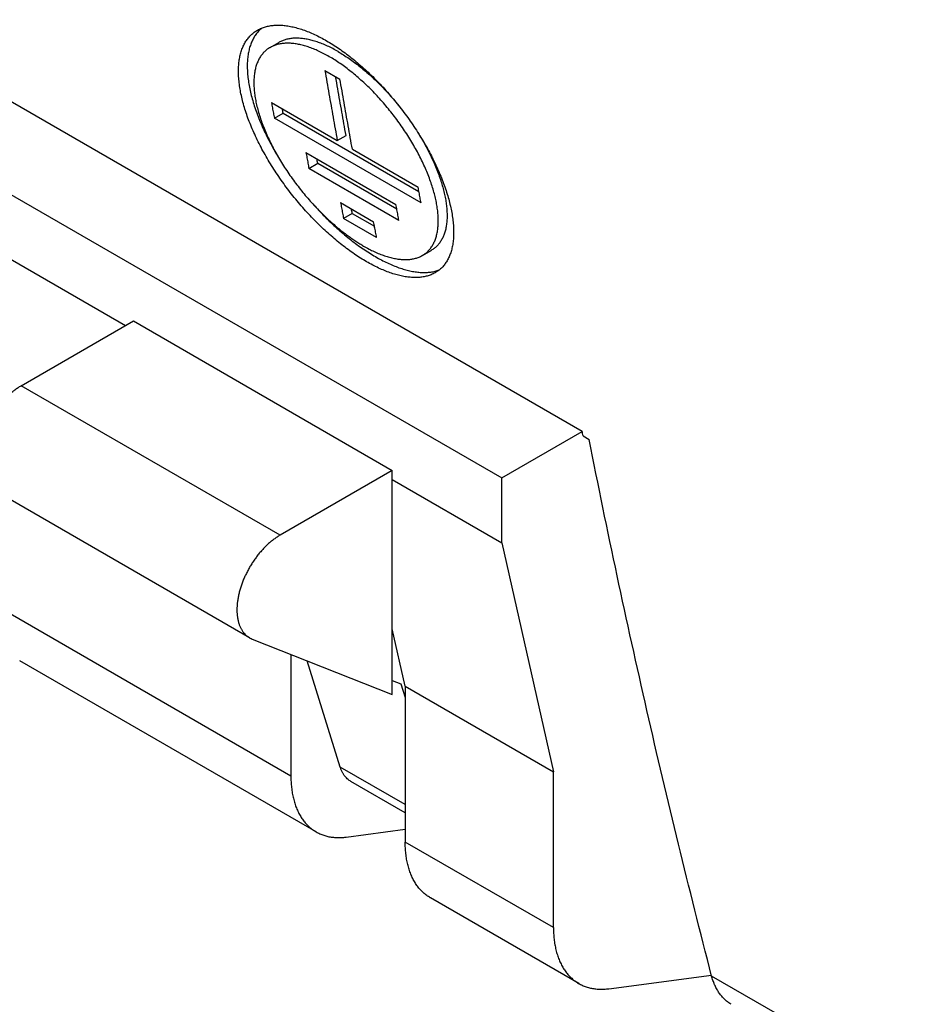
# Model space of a CAD drawing. Header units: inches. Extents: x 0 to 34, y 0 to 22.
# Tile 26 of 54: x 23.688 to 24.271, y 14.866 to 15.501. Entities that reach past the tile are written whole.
import ezdxf

# ---------------------------------------------------------------- set-up
doc = ezdxf.new("R2010")
doc.units = ezdxf.units.IN
doc.header["$LTSCALE"] = 1.87
doc.header["$MEASUREMENT"] = 0
doc.layers.get('0').update_dxf_attribs({"linetype": 'CONTINUOUS'})

msp = doc.modelspace()

# ---------------------------------------------------------------- linework, layer by layer
at = {"color": 7, "linetype": 'CONTINUOUS'}
for p, q in [((24.05124, 15.23575), (23.25616, 15.69482)), ((23.20424, 15.66484), (23.99931, 15.20577)), ((23.84988, 15.48345), (23.85554, 15.48672)), ((23.88525, 15.46868), (23.89499, 15.46306)), ((23.8508, 15.448), (23.89324, 15.4235)), ((23.85265, 15.43782), (23.85831, 15.44109)), ((23.85831, 15.44109), (23.94595, 15.39049)), ((23.94728, 15.38318), (23.85265, 15.43782)), ((23.89324, 15.4235), (23.89891, 15.42677)), ((23.87306, 15.41563), (23.93112, 15.38211)), ((23.90299, 15.41787), (23.94543, 15.39337)), ((23.87494, 15.40547), (23.88061, 15.40874)), ((23.88061, 15.40874), (23.93164, 15.37928)), ((23.933, 15.37195), (23.87494, 15.40547)), ((23.89534, 15.3834), (23.91672, 15.37105)), ((23.90293, 15.37647), (23.89726, 15.37319)), ((23.90293, 15.37647), (23.91726, 15.3682)), ((23.91864, 15.36084), (23.89726, 15.37319)), ((23.66372, 15.35768), (23.75654, 15.30408)), ((23.9482, 15.34932), (23.95388, 15.3526)), ((23.68933, 15.26527), (23.76171, 15.30706)), ((23.76171, 15.30706), (23.92874, 15.21062)), ((23.85636, 15.16883), (23.68933, 15.26527)), ((23.99931, 15.20577), (24.05124, 15.23575)), ((24.05181, 15.23287), (24.05571, 15.23062)), ((23.92874, 15.21062), (23.85636, 15.16883)), ((23.92874, 15.06603), (23.92874, 15.21062)), ((23.92874, 15.20466), (23.99931, 15.16391)), ((23.99931, 15.16391), (23.99931, 15.20577)), ((23.83667, 15.10259), (23.66964, 15.19903)), ((23.99931, 15.16391), (24.03272, 15.01612)), ((23.86332, 15.01341), (23.67207, 15.12384)), ((23.93709, 15.07133), (23.92874, 15.10828)), ((23.83842, 15.10175), (23.92874, 15.06603)), ((23.86332, 15.0919), (23.86332, 15.01341)), ((23.87963, 14.97737), (23.68837, 15.0878)), ((23.89516, 15.0192), (23.87376, 15.08777)), ((23.92874, 15.07514), (23.93431, 15.07294)), ((23.93431, 15.07294), (23.93709, 15.06401)), ((23.93709, 15.07133), (24.03272, 15.01612)), ((23.93709, 15.07133), (23.93709, 14.97082)), ((23.93709, 14.99498), (23.89516, 15.0192)), ((24.03272, 14.9156), (24.03272, 15.01612)), ((23.93709, 14.98965), (23.9021, 15.00986)), ((23.89899, 14.97401), (23.93709, 14.97907)), ((24.03272, 14.9156), (23.93709, 14.97082)), ((24.04903, 14.87956), (23.9534, 14.93478)), ((24.06839, 14.8762), (24.1346, 14.885)), ((25.51557, 14.08712), (24.13476, 14.88438))]:
    msp.add_line(p, q, dxfattribs=at)
for points, knots in [([(23.84467, 15.49606), (23.84456, 15.49597), (23.84376, 15.49531), (23.84237, 15.49398), (23.84066, 15.49188), (23.83917, 15.48954), (23.83791, 15.48695), (23.83688, 15.48413), (23.83609, 15.48109), (23.83553, 15.47785), (23.83522, 15.4744), (23.83514, 15.47077), (23.83531, 15.46696), (23.83571, 15.46299), (23.83636, 15.45887), (23.83724, 15.45461), (23.83836, 15.45024), (23.83971, 15.44576), (23.84129, 15.44119), (23.84308, 15.43656), (23.84509, 15.43187), (23.8473, 15.42713), (23.84971, 15.42238), (23.8523, 15.41763), (23.85424, 15.41431), (23.8553, 15.41257), (23.85541, 15.41239)], [0, 0, 0, 0, 0.00488, 0.034138, 0.063879, 0.094416, 0.126094, 0.159152, 0.193792, 0.230146, 0.268352, 0.308518, 0.350667, 0.39482, 0.440936, 0.489008, 0.538979, 0.590741, 0.64419, 0.699178, 0.755655, 0.813487, 0.872493, 0.932456, 0.993177, 1, 1, 1, 1]), ([(23.84173, 15.49466), (23.84218, 15.49492), (23.84343, 15.49558), (23.8456, 15.49648), (23.84828, 15.49724), (23.85114, 15.49773), (23.85415, 15.49794), (23.8573, 15.49788), (23.86059, 15.49754), (23.864, 15.49694), (23.86752, 15.49606), (23.87115, 15.49492), (23.87486, 15.49352), (23.87865, 15.49186), (23.88251, 15.48996), (23.88506, 15.48855), (23.88635, 15.4878)], [0, 0, 0, 0, 0.032733, 0.090071, 0.149084, 0.210297, 0.274121, 0.340904, 0.410879, 0.484337, 0.561391, 0.64205, 0.726287, 0.81403, 0.90534, 1, 1, 1, 1]), ([(23.91219, 15.34524), (23.91086, 15.346), (23.90819, 15.34762), (23.90422, 15.35022), (23.90023, 15.35305), (23.89624, 15.35608), (23.89224, 15.35932), (23.88827, 15.36275), (23.88432, 15.36635), (23.88042, 15.37013), (23.87658, 15.37406), (23.8728, 15.37814), (23.86911, 15.38236), (23.86551, 15.38669), (23.86202, 15.39112), (23.85866, 15.39565), (23.85543, 15.40025), (23.85234, 15.40491), (23.8494, 15.40961), (23.84663, 15.41435), (23.84404, 15.4191), (23.84163, 15.42386), (23.83942, 15.42859), (23.83741, 15.43328), (23.83562, 15.43792), (23.83404, 15.44248), (23.83269, 15.44696), (23.83158, 15.45134), (23.83069, 15.45559), (23.83005, 15.45971), (23.82964, 15.46369), (23.82947, 15.4675), (23.82955, 15.47113), (23.82987, 15.47458), (23.83042, 15.47782), (23.83122, 15.48086), (23.83225, 15.48368), (23.83351, 15.48627), (23.835, 15.48861), (23.83671, 15.49071), (23.83863, 15.49255), (23.84034, 15.49382), (23.84141, 15.49447), (23.84173, 15.49466)], [0, 0, 0, 0, 0.025021, 0.050861, 0.077441, 0.104749, 0.132718, 0.161283, 0.190364, 0.219885, 0.249819, 0.280079, 0.310585, 0.341231, 0.371915, 0.402595, 0.433183, 0.463608, 0.493788, 0.523637, 0.553114, 0.58212, 0.61055, 0.638312, 0.665344, 0.691619, 0.717065, 0.74163, 0.765262, 0.787933, 0.80964, 0.830361, 0.850108, 0.868892, 0.886765, 0.903796, 0.92005, 0.935625, 0.950639, 0.965262, 0.979648, 0.993959, 1, 1, 1, 1]), ([(23.89376, 15.48083), (23.89261, 15.48149), (23.89034, 15.48274), (23.88691, 15.48443), (23.88355, 15.48588), (23.88026, 15.4871), (23.87705, 15.48807), (23.87393, 15.4888), (23.87093, 15.48928), (23.86804, 15.48951), (23.86527, 15.48949), (23.86264, 15.48922), (23.86016, 15.48869), (23.85784, 15.4879), (23.85633, 15.48718), (23.85559, 15.48675), (23.85554, 15.48672)], [0, 0, 0, 0, 0.098292, 0.192954, 0.283733, 0.370707, 0.45376, 0.532889, 0.608283, 0.679968, 0.748273, 0.813509, 0.876033, 0.936481, 0.995389, 1, 1, 1, 1]), ([(23.84988, 15.48345), (23.84927, 15.4831), (23.84803, 15.48229), (23.8463, 15.48081), (23.8447, 15.47905), (23.8433, 15.47705), (23.84211, 15.47483), (23.84113, 15.47239), (23.84036, 15.46975), (23.83982, 15.4669), (23.83949, 15.46387), (23.83939, 15.46067), (23.83951, 15.45731), (23.83985, 15.45379), (23.84041, 15.45013), (23.84119, 15.44635), (23.84218, 15.44247), (23.84339, 15.43848), (23.84481, 15.43442), (23.84642, 15.43029), (23.84823, 15.42611), (23.85023, 15.42191), (23.8524, 15.41768), (23.85475, 15.41346), (23.85726, 15.40925), (23.85991, 15.40507), (23.86271, 15.40095), (23.86563, 15.39688), (23.86866, 15.3929), (23.87179, 15.38902), (23.87501, 15.38525), (23.87831, 15.38159), (23.8817, 15.37804), (23.88515, 15.37462), (23.88857, 15.37143), (23.89183, 15.36857), (23.89483, 15.36607), (23.89758, 15.3639), (23.90018, 15.36195), (23.90271, 15.36014), (23.90523, 15.35845), (23.90773, 15.35685), (23.90941, 15.35585), (23.91025, 15.35537)], [0, 0, 0, 0, 0.013339, 0.02818, 0.0432, 0.058584, 0.074494, 0.091075, 0.108481, 0.126803, 0.1461, 0.166407, 0.187744, 0.210155, 0.233621, 0.258116, 0.283599, 0.310008, 0.33732, 0.365473, 0.394378, 0.423958, 0.454107, 0.484773, 0.515885, 0.547334, 0.579018, 0.610795, 0.642571, 0.674241, 0.705672, 0.736885, 0.768026, 0.799135, 0.829303, 0.857113, 0.881642, 0.903561, 0.923873, 0.943496, 0.962766, 0.981621, 1, 1, 1, 1]), ([(23.8881, 15.47756), (23.88696, 15.47822), (23.88469, 15.47947), (23.88127, 15.48115), (23.87791, 15.48261), (23.87462, 15.48382), (23.87142, 15.4848), (23.86831, 15.48553), (23.8653, 15.48601), (23.86241, 15.48625), (23.85965, 15.48623), (23.85703, 15.48596), (23.85455, 15.48543), (23.85223, 15.48465), (23.8507, 15.48392), (23.84995, 15.48349), (23.84988, 15.48345)], [0, 0, 0, 0, 0.098154, 0.192669, 0.283296, 0.370106, 0.453058, 0.532136, 0.607422, 0.679009, 0.747217, 0.812391, 0.874902, 0.935281, 0.994105, 1, 1, 1, 1]), ([(23.88635, 15.4878), (23.88768, 15.48703), (23.89036, 15.48541), (23.89433, 15.4828), (23.89832, 15.47995), (23.90231, 15.4769), (23.90629, 15.47364), (23.91025, 15.47019), (23.91417, 15.46656), (23.91804, 15.46276), (23.92186, 15.4588), (23.92559, 15.45469), (23.92925, 15.45045), (23.9328, 15.44609), (23.93624, 15.44163), (23.93956, 15.43709), (23.94275, 15.43246), (23.94579, 15.42778), (23.94868, 15.42306), (23.95141, 15.4183), (23.95396, 15.41353), (23.95633, 15.40877), (23.95851, 15.40403), (23.96048, 15.39933), (23.96225, 15.39468), (23.9638, 15.39011), (23.96514, 15.38563), (23.96624, 15.38125), (23.96712, 15.377), (23.96777, 15.37288), (23.96818, 15.36891), (23.96836, 15.36511), (23.9683, 15.36148), (23.968, 15.35805), (23.96747, 15.35481), (23.9667, 15.35179), (23.9657, 15.34899), (23.96447, 15.34643), (23.96301, 15.3441), (23.96134, 15.34203), (23.95945, 15.34021), (23.95778, 15.33897), (23.95675, 15.33834), (23.95645, 15.33817)], [0, 0, 0, 0, 0.025146, 0.0511, 0.077785, 0.105188, 0.133243, 0.161885, 0.191034, 0.220614, 0.250597, 0.280898, 0.311435, 0.342108, 0.372821, 0.403532, 0.434154, 0.464609, 0.494819, 0.524693, 0.554196, 0.583232, 0.611698, 0.639504, 0.666583, 0.692909, 0.718408, 0.743026, 0.766709, 0.789424, 0.811164, 0.831906, 0.851653, 0.870414, 0.888238, 0.90519, 0.921335, 0.936771, 0.951619, 0.966052, 0.98023, 0.994322, 1, 1, 1, 1]), ([(23.9482, 15.34932), (23.94883, 15.34968), (23.95008, 15.35051), (23.95181, 15.35201), (23.95337, 15.35378), (23.95474, 15.35578), (23.95589, 15.35801), (23.95684, 15.36046), (23.95757, 15.36312), (23.95808, 15.36599), (23.95837, 15.36904), (23.95844, 15.37225), (23.95829, 15.3756), (23.95793, 15.37906), (23.95737, 15.38264), (23.95661, 15.38634), (23.95563, 15.39017), (23.95445, 15.39412), (23.95305, 15.39819), (23.95144, 15.40235), (23.94964, 15.40656), (23.94766, 15.41079), (23.9455, 15.41504), (23.94318, 15.41929), (23.94069, 15.42353), (23.93805, 15.42774), (23.93528, 15.4319), (23.93238, 15.43599), (23.92936, 15.44), (23.92625, 15.44391), (23.92304, 15.44773), (23.91974, 15.45142), (23.91637, 15.45499), (23.91293, 15.45842), (23.90944, 15.46171), (23.9059, 15.46483), (23.90235, 15.46777), (23.89879, 15.47052), (23.89523, 15.47308), (23.89168, 15.47543), (23.88929, 15.47687), (23.8881, 15.47756)], [0, 0, 0, 0, 0.013803, 0.028519, 0.043442, 0.058767, 0.074653, 0.091245, 0.108716, 0.127186, 0.146705, 0.167167, 0.188445, 0.210548, 0.233539, 0.25751, 0.282567, 0.308798, 0.33623, 0.364656, 0.393802, 0.423544, 0.453826, 0.484644, 0.515912, 0.547516, 0.579348, 0.61126, 0.643171, 0.675019, 0.706719, 0.738223, 0.769455, 0.800359, 0.830882, 0.86088, 0.89024, 0.918876, 0.946733, 0.973804, 1, 1, 1, 1]), ([(23.89376, 15.48083), (23.89495, 15.48014), (23.89734, 15.47869), (23.90088, 15.47634), (23.90444, 15.47379), (23.90801, 15.47104), (23.91156, 15.4681), (23.91509, 15.46498), (23.91859, 15.46169), (23.92203, 15.45826), (23.9254, 15.45469), (23.92869, 15.451), (23.93142, 15.44776), (23.93304, 15.44575), (23.93361, 15.44503)], [0, 0, 0, 0, 0.076485, 0.155522, 0.236855, 0.320467, 0.406193, 0.49378, 0.582894, 0.673119, 0.764303, 0.85628, 0.948833, 1, 1, 1, 1]), ([(23.88525, 15.46868), (23.88612, 15.46365), (23.88787, 15.4536), (23.89054, 15.43854), (23.89234, 15.42851), (23.89324, 15.4235)], [0, 0, 0, 0, 0.333747, 0.66708, 1, 1, 1, 1]), ([(23.89891, 15.42677), (23.898, 15.43178), (23.8962, 15.44181), (23.89396, 15.45445), (23.89263, 15.46207), (23.89217, 15.46468)], [0, 0, 0, 0, 0.396721, 0.793935, 1, 1, 1, 1]), ([(23.90299, 15.41787), (23.90208, 15.42288), (23.90028, 15.43291), (23.89762, 15.44797), (23.89586, 15.45803), (23.89499, 15.46306)], [0, 0, 0, 0, 0.33292, 0.666253, 1, 1, 1, 1]), ([(23.8508, 15.448), (23.851, 15.44687), (23.85141, 15.44461), (23.85203, 15.44121), (23.85244, 15.43895), (23.85265, 15.43782)], [0, 0, 0, 0, 0.333427, 0.66676, 1, 1, 1, 1]), ([(23.94426, 15.43011), (23.94497, 15.42901), (23.94653, 15.4265), (23.94884, 15.42256), (23.95116, 15.41831), (23.95332, 15.41407), (23.9553, 15.40983), (23.9571, 15.40562), (23.95871, 15.40146), (23.96011, 15.3974), (23.96129, 15.39345), (23.96227, 15.38963), (23.96304, 15.38593), (23.9636, 15.38235), (23.96396, 15.37888), (23.96411, 15.37553), (23.96404, 15.37231), (23.96375, 15.36926), (23.96324, 15.36639), (23.96251, 15.36373), (23.96156, 15.36129), (23.96041, 15.35906), (23.95905, 15.35705), (23.95748, 15.35528), (23.95575, 15.35379), (23.9545, 15.35296), (23.95388, 15.3526)], [0, 0, 0, 0, 0.046231, 0.104034, 0.161001, 0.216991, 0.271997, 0.325905, 0.378438, 0.429075, 0.477485, 0.523761, 0.568074, 0.610616, 0.651545, 0.690967, 0.728849, 0.764934, 0.79906, 0.831344, 0.862013, 0.891382, 0.919709, 0.947293, 0.974494, 1, 1, 1, 1]), ([(23.87306, 15.41563), (23.87327, 15.4145), (23.87369, 15.41224), (23.87431, 15.40886), (23.87473, 15.4066), (23.87494, 15.40547)], [0, 0, 0, 0, 0.333427, 0.66676, 1, 1, 1, 1]), ([(23.94728, 15.38318), (23.94707, 15.38431), (23.94666, 15.38658), (23.94604, 15.38997), (23.94563, 15.39223), (23.94543, 15.39337)], [0, 0, 0, 0, 0.33324, 0.666573, 1, 1, 1, 1]), ([(23.87867, 15.38124), (23.87986, 15.37993), (23.88231, 15.37728), (23.8861, 15.37341), (23.89, 15.36963), (23.89395, 15.36602), (23.89792, 15.3626), (23.90192, 15.35936), (23.90591, 15.35633), (23.9099, 15.3535), (23.91387, 15.3509), (23.91654, 15.34928), (23.91787, 15.34852)], [0, 0, 0, 0, 0.103782, 0.211166, 0.317073, 0.421402, 0.523876, 0.624215, 0.72218, 0.817537, 0.910237, 1, 1, 1, 1]), ([(23.89534, 15.3834), (23.89555, 15.38227), (23.89598, 15.38), (23.89662, 15.37659), (23.89705, 15.37433), (23.89726, 15.37319)], [0, 0, 0, 0, 0.333428, 0.666761, 1, 1, 1, 1]), ([(23.933, 15.37195), (23.93279, 15.37308), (23.93237, 15.37533), (23.93174, 15.37872), (23.93133, 15.38098), (23.93112, 15.38211)], [0, 0, 0, 0, 0.33324, 0.666573, 1, 1, 1, 1]), ([(23.91864, 15.36084), (23.91843, 15.36198), (23.918, 15.36425), (23.91736, 15.36765), (23.91693, 15.36992), (23.91672, 15.37105)], [0, 0, 0, 0, 0.333239, 0.666572, 1, 1, 1, 1]), ([(23.91025, 15.35537), (23.91139, 15.35471), (23.91367, 15.35345), (23.91709, 15.35176), (23.92044, 15.35031), (23.92372, 15.34908), (23.92692, 15.3481), (23.93002, 15.34735), (23.93301, 15.34686), (23.93587, 15.34661), (23.93861, 15.34662), (23.94122, 15.34688), (23.94367, 15.3474), (23.94597, 15.34817), (23.94744, 15.34888), (23.94816, 15.3493), (23.9482, 15.34932)], [0, 0, 0, 0, 0.098926, 0.194133, 0.285359, 0.372674, 0.456033, 0.535406, 0.610862, 0.682491, 0.750622, 0.815619, 0.877876, 0.937953, 0.996458, 1, 1, 1, 1]), ([(23.95645, 15.33817), (23.95599, 15.33791), (23.95475, 15.33725), (23.9526, 15.33637), (23.94995, 15.33564), (23.94713, 15.33518), (23.94416, 15.335), (23.94104, 15.33508), (23.93779, 15.33544), (23.93441, 15.33607), (23.93091, 15.33696), (23.92731, 15.33811), (23.92363, 15.33952), (23.91986, 15.34118), (23.91602, 15.34309), (23.91347, 15.3445), (23.91219, 15.34524)], [0, 0, 0, 0, 0.033463, 0.090257, 0.148779, 0.209573, 0.273064, 0.339607, 0.409441, 0.48286, 0.559967, 0.640767, 0.725225, 0.813261, 0.904927, 1, 1, 1, 1]), ([(23.91787, 15.34852), (23.91915, 15.34778), (23.9217, 15.34637), (23.92554, 15.34446), (23.9293, 15.3428), (23.93299, 15.34139), (23.93659, 15.34024), (23.94009, 15.33935), (23.94346, 15.33872), (23.94672, 15.33836), (23.94983, 15.33827), (23.95281, 15.33846), (23.95562, 15.33892), (23.95773, 15.3395), (23.95889, 15.33992), (23.95918, 15.34004)], [0, 0, 0, 0, 0.102199, 0.200735, 0.295368, 0.386155, 0.473009, 0.555893, 0.634811, 0.709876, 0.781402, 0.849646, 0.914989, 0.977889, 1, 1, 1, 1]), ([(23.66964, 15.19903), (23.66926, 15.19925), (23.66842, 15.19979), (23.66722, 15.20078), (23.66606, 15.202), (23.66502, 15.20337), (23.6641, 15.2049), (23.66332, 15.20658), (23.66267, 15.20839), (23.66215, 15.21033), (23.66178, 15.21238), (23.66155, 15.21454), (23.66147, 15.21679), (23.66152, 15.21913), (23.66172, 15.22154), (23.66206, 15.22401), (23.66254, 15.22653), (23.66316, 15.22908), (23.66391, 15.23165), (23.6648, 15.23422), (23.66581, 15.2368), (23.66694, 15.23935), (23.66818, 15.24187), (23.66954, 15.24435), (23.67099, 15.24677), (23.67254, 15.24912), (23.67418, 15.25138), (23.67589, 15.25356), (23.67767, 15.25562), (23.67952, 15.25758), (23.68141, 15.2594), (23.68334, 15.2611), (23.68531, 15.26264), (23.6873, 15.26404), (23.68865, 15.26488), (23.68933, 15.26527)], [0, 0, 0, 0, 0.016891, 0.037863, 0.059155, 0.081036, 0.103681, 0.127166, 0.151546, 0.177008, 0.203575, 0.231196, 0.259846, 0.289629, 0.320447, 0.352157, 0.384722, 0.418167, 0.452313, 0.486971, 0.522142, 0.557756, 0.593602, 0.629486, 0.665447, 0.701342, 0.736955, 0.772135, 0.80693, 0.841169, 0.874658, 0.907321, 0.9392, 0.970139, 1, 1, 1, 1]), ([(24.05181, 15.23287), (24.05172, 15.23335), (24.05153, 15.23431), (24.05134, 15.23527), (24.05124, 15.23575)], [0, 0, 0, 0, 0.499969, 1, 1, 1, 1]), ([(24.13476, 14.88438), (24.12741, 14.91271), (24.11308, 14.96969), (24.09277, 15.0558), (24.07356, 15.14284), (24.06154, 15.20126), (24.05571, 15.23062)], [0, 0, 0, 0, 0.247199, 0.496258, 0.747189, 1, 1, 1, 1]), ([(23.85636, 15.16883), (23.85568, 15.16844), (23.85433, 15.1676), (23.85234, 15.1662), (23.85038, 15.16465), (23.84844, 15.16296), (23.84655, 15.16113), (23.84471, 15.15918), (23.84293, 15.15711), (23.84121, 15.15494), (23.83958, 15.15267), (23.83803, 15.15032), (23.83657, 15.14791), (23.83522, 15.14543), (23.83397, 15.14291), (23.83284, 15.14035), (23.83183, 15.13778), (23.83095, 15.13521), (23.83019, 15.13263), (23.82958, 15.13008), (23.82909, 15.12757), (23.82875, 15.1251), (23.82855, 15.12269), (23.8285, 15.12035), (23.82859, 15.1181), (23.82881, 15.11594), (23.82919, 15.11388), (23.8297, 15.11195), (23.83035, 15.11014), (23.83113, 15.10846), (23.83205, 15.10693), (23.83309, 15.10555), (23.83426, 15.10434), (23.83546, 15.10335), (23.83629, 15.10281), (23.83667, 15.10259)], [0, 0, 0, 0, 0.029861, 0.0608, 0.092679, 0.125342, 0.158831, 0.19307, 0.227865, 0.263045, 0.298658, 0.334553, 0.370514, 0.406398, 0.442244, 0.477858, 0.513029, 0.547687, 0.581833, 0.615278, 0.647843, 0.679553, 0.710371, 0.740154, 0.768804, 0.796425, 0.822992, 0.848454, 0.872834, 0.896319, 0.918964, 0.940845, 0.962137, 0.983109, 1, 1, 1, 1]), ([(23.83667, 15.10259), (23.83676, 15.10254), (23.83733, 15.10222), (23.83792, 15.10195), (23.83842, 15.10175)], [0, 0, 0, 0, 0.158357, 1, 1, 1, 1]), ([(23.9021, 15.00986), (23.90171, 15.01008), (23.90087, 15.01062), (23.89967, 15.01161), (23.89851, 15.01283), (23.89747, 15.0142), (23.89655, 15.01573), (23.89577, 15.0174), (23.89535, 15.01859), (23.89516, 15.0192)], [0, 0, 0, 0, 0.112294, 0.250525, 0.391157, 0.535196, 0.684303, 0.839152, 1, 1, 1, 1]), ([(23.86332, 15.01341), (23.86332, 15.01214), (23.86338, 15.00964), (23.86368, 15.00596), (23.86418, 15.00243), (23.86488, 14.99905), (23.86577, 14.99583), (23.86686, 14.9928), (23.86813, 14.98995), (23.86959, 14.98731), (23.87123, 14.98487), (23.87305, 14.98265), (23.87503, 14.98067), (23.87718, 14.97891), (23.87875, 14.97788), (23.87958, 14.97739), (23.87963, 14.97737)], [0, 0, 0, 0, 0.091917, 0.181068, 0.267259, 0.350466, 0.430956, 0.508712, 0.583782, 0.656572, 0.727318, 0.796218, 0.863741, 0.930388, 0.996494, 1, 1, 1, 1]), ([(23.87963, 14.97737), (23.88037, 14.97694), (23.88196, 14.97612), (23.88449, 14.97513), (23.88719, 14.97438), (23.89001, 14.97389), (23.89293, 14.97366), (23.89594, 14.97369), (23.89797, 14.97388), (23.89899, 14.97401)], [0, 0, 0, 0, 0.129365, 0.267117, 0.406751, 0.548941, 0.694849, 0.845102, 1, 1, 1, 1]), ([(23.9534, 14.93478), (23.95336, 14.9348), (23.95253, 14.93528), (23.95095, 14.93632), (23.94881, 14.93807), (23.94682, 14.94006), (23.94501, 14.94227), (23.94337, 14.94471), (23.94191, 14.94735), (23.94063, 14.9502), (23.93954, 14.95324), (23.93865, 14.95645), (23.93795, 14.95983), (23.93746, 14.96337), (23.93716, 14.96705), (23.93709, 14.96955), (23.93709, 14.97082)], [0, 0, 0, 0, 0.003506, 0.069612, 0.136259, 0.203782, 0.272682, 0.343428, 0.416218, 0.491288, 0.569044, 0.649534, 0.732741, 0.818932, 0.908083, 1, 1, 1, 1]), ([(24.03272, 14.9156), (24.03272, 14.91433), (24.03278, 14.91183), (24.03308, 14.90815), (24.03358, 14.90462), (24.03428, 14.90124), (24.03517, 14.89802), (24.03626, 14.89499), (24.03753, 14.89214), (24.03899, 14.8895), (24.04063, 14.88706), (24.04245, 14.88484), (24.04443, 14.88286), (24.04658, 14.8811), (24.04815, 14.88007), (24.04898, 14.87959), (24.04903, 14.87956)], [0, 0, 0, 0, 0.091917, 0.181068, 0.267259, 0.350466, 0.430956, 0.508712, 0.583782, 0.656572, 0.727318, 0.796218, 0.863741, 0.930388, 0.996494, 1, 1, 1, 1]), ([(24.04903, 14.87956), (24.04977, 14.87913), (24.05136, 14.87831), (24.05389, 14.87732), (24.05659, 14.87657), (24.05941, 14.87608), (24.06233, 14.87585), (24.06534, 14.87588), (24.06737, 14.87607), (24.06839, 14.8762)], [0, 0, 0, 0, 0.129365, 0.267117, 0.406751, 0.548941, 0.694849, 0.845102, 1, 1, 1, 1]), ([(24.14745, 14.86612), (24.14712, 14.86631), (24.14608, 14.86695), (24.1444, 14.86816), (24.14252, 14.86987), (24.14079, 14.87179), (24.13923, 14.87393), (24.13784, 14.87627), (24.13662, 14.8788), (24.13558, 14.88152), (24.13501, 14.88341), (24.13476, 14.88438)], [0, 0, 0, 0, 0.050831, 0.160307, 0.271106, 0.383829, 0.499381, 0.61832, 0.741063, 0.868253, 1, 1, 1, 1])]:
    msp.add_open_spline(points, degree=3, knots=knots, dxfattribs=at)
for points in [[(23.85831, 15.44109), (23.85814, 15.44205), (23.85796, 15.44301), (23.85779, 15.44397)], [(23.88061, 15.40874), (23.88044, 15.40969), (23.88026, 15.41063), (23.88009, 15.41158)], [(23.90293, 15.37647), (23.90275, 15.37742), (23.90257, 15.37837), (23.90239, 15.37933)]]:
    msp.add_open_spline(points, degree=3, dxfattribs=at)

doc.saveas('drawing.dxf')
